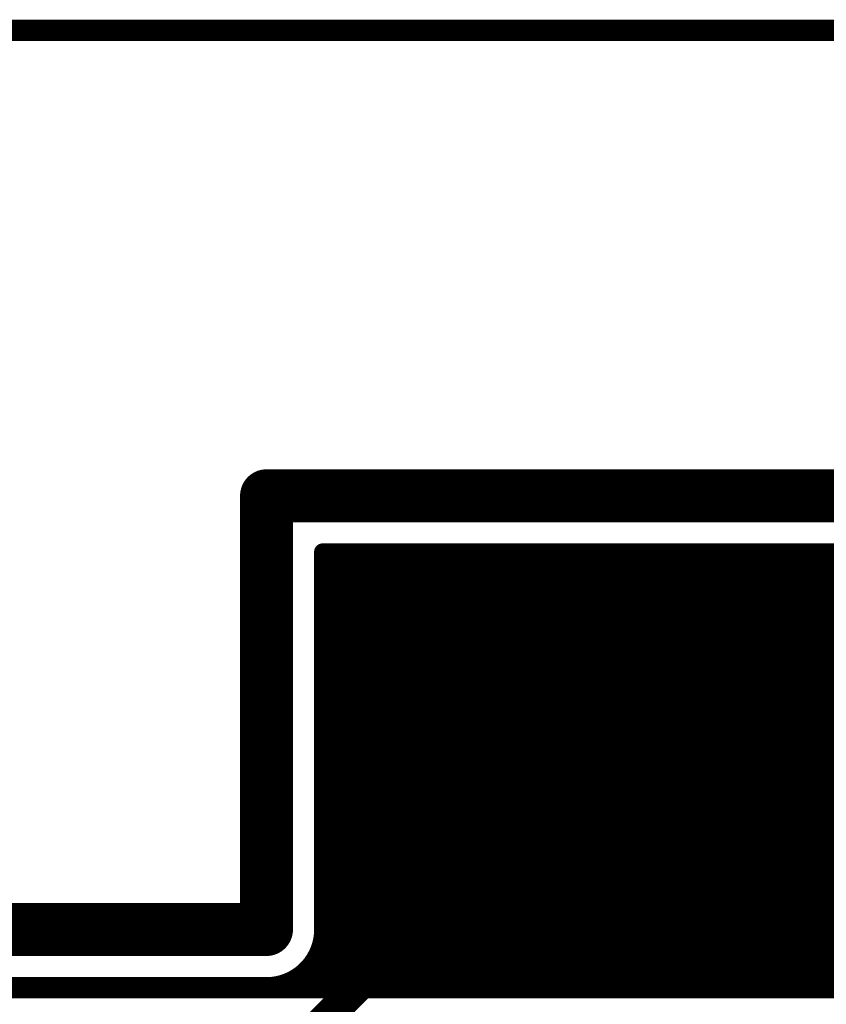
# Model space of a CAD drawing. Extents: x 7.17 to 14.1, y 4 to 11.75.
# Tile 184 of 189: x 11.35 to 11.73, y 8.61 to 9.08. Entities that reach past the tile are written whole.
import ezdxf

# ---------------------------------------------------------------- set-up
doc = ezdxf.new("R2010")
doc.units = 0
for name, color, linetype in [('BOTTOMLAYER', 5, 'CONTINUOUS'), ('KEEPOUTLAYER', 6, 'CONTINUOUS'), ('MECHANICAL2', 216, 'CONTINUOUS'), ('MECHANICAL3', 76, 'CONTINUOUS'), ('MULTILAYER', 9, 'CONTINUOUS'), ('TOPLAYER', 1, 'CONTINUOUS')]:
    doc.layers.add(name, color=color, linetype=linetype)

msp = doc.modelspace()

# ---------------------------------------------------------------- linework, layer by layer
at = {"layer": 'BOTTOMLAYER', "const_width": 0.008}
for points in [[(11.48529, 8.6215), (11.692289, 8.8285)], [(11.491818, 8.6351), (11.685218, 8.8285)], [(11.492361, 8.6215), (11.699361, 8.8285)], [(11.496176, 8.646528), (11.678147, 8.8285)], [(11.496404, 8.65), (11.496404, 8.8285)], [(11.496404, 8.717468), (11.607436, 8.8285)], [(11.496404, 8.703326), (11.621579, 8.8285)], [(11.496404, 8.710397), (11.614507, 8.8285)], [(11.496404, 8.689183), (11.635721, 8.8285)], [(11.496404, 8.696254), (11.62865, 8.8285)], [(11.496404, 8.675041), (11.649863, 8.8285)], [(11.496404, 8.682112), (11.642792, 8.8285)], [(11.496404, 8.66797), (11.656934, 8.8285)], [(11.496404, 8.653828), (11.671076, 8.8285)], [(11.496404, 8.660899), (11.664005, 8.8285)], [(11.496404, 8.823534), (11.50137, 8.8285)], [(11.496404, 8.809392), (11.515512, 8.8285)], [(11.496404, 8.816463), (11.508441, 8.8285)], [(11.496404, 8.79525), (11.529654, 8.8285)], [(11.496404, 8.802321), (11.522583, 8.8285)], [(11.496404, 8.781108), (11.543796, 8.8285)], [(11.496404, 8.788179), (11.536725, 8.8285)], [(11.496404, 8.766965), (11.557939, 8.8285)], [(11.496404, 8.774036), (11.550868, 8.8285)], [(11.496404, 8.752823), (11.572081, 8.8285)], [(11.496404, 8.759894), (11.56501, 8.8285)], [(11.496404, 8.738681), (11.586223, 8.8285)], [(11.496404, 8.745752), (11.579152, 8.8285)], [(11.496404, 8.724539), (11.600365, 8.8285)], [(11.496404, 8.73161), (11.593294, 8.8285)], [(11.496404, 8.8285), (12.263404, 8.8285)], [(11.499432, 8.6215), (11.706432, 8.8285)], [(11.50083, 8.8285), (11.70783, 8.6215)], [(11.506503, 8.6215), (11.713503, 8.8285)], [(11.507901, 8.8285), (11.714901, 8.6215)], [(11.513574, 8.6215), (11.720574, 8.8285)], [(11.514972, 8.8285), (11.721972, 8.6215)], [(11.520645, 8.6215), (11.727645, 8.8285)], [(11.522043, 8.8285), (11.729043, 8.6215)], [(11.527716, 8.6215), (11.734716, 8.8285)], [(11.529114, 8.8285), (11.736114, 8.6215)], [(11.534787, 8.6215), (11.741787, 8.8285)], [(11.536185, 8.8285), (11.743185, 8.6215)], [(11.541858, 8.6215), (11.748858, 8.8285)], [(11.543257, 8.8285), (11.750257, 8.6215)], [(11.548929, 8.6215), (11.755929, 8.8285)], [(11.550328, 8.8285), (11.757328, 8.6215)], [(11.556, 8.6215), (11.763001, 8.8285)], [(11.557399, 8.8285), (11.764399, 8.6215)], [(11.563072, 8.6215), (11.770072, 8.8285)], [(11.56447, 8.8285), (11.77147, 8.6215)], [(11.570143, 8.6215), (11.777143, 8.8285)], [(11.571541, 8.8285), (11.778541, 8.6215)], [(11.577214, 8.6215), (11.784214, 8.8285)], [(11.578612, 8.8285), (11.785612, 8.6215)], [(11.584285, 8.6215), (11.791285, 8.8285)], [(11.585683, 8.8285), (11.792683, 8.6215)], [(11.591356, 8.6215), (11.798356, 8.8285)], [(11.592754, 8.8285), (11.799754, 8.6215)], [(11.598427, 8.6215), (11.805427, 8.8285)], [(11.599825, 8.8285), (11.806825, 8.6215)], [(11.605498, 8.6215), (11.812498, 8.8285)], [(11.606896, 8.8285), (11.811911, 8.623485)], [(11.612569, 8.6215), (11.819569, 8.8285)], [(11.613967, 8.8285), (11.815931, 8.626536)], [(11.61964, 8.6215), (11.82664, 8.8285)], [(11.621039, 8.8285), (11.820559, 8.62898)], [(11.626712, 8.6215), (11.833711, 8.8285)], [(11.62811, 8.8285), (11.825899, 8.630711)], [(11.633783, 8.6215), (11.840783, 8.8285)], [(11.635181, 8.8285), (11.832189, 8.631492)], [(11.640854, 8.6215), (11.847854, 8.8285)], [(11.642252, 8.8285), (11.84008, 8.630672)], [(11.647925, 8.6215), (11.854925, 8.8285)], [(11.649323, 8.8285), (12.044534, 8.433289)], [(11.654996, 8.6215), (11.861996, 8.8285)], [(11.656394, 8.8285), (12.044534, 8.44036)], [(11.662067, 8.6215), (11.869067, 8.8285)], [(11.663465, 8.8285), (12.044534, 8.447431)], [(11.669138, 8.6215), (11.876138, 8.8285)], [(11.670536, 8.8285), (12.044534, 8.454502)], [(11.676209, 8.6215), (11.883209, 8.8285)], [(11.677607, 8.8285), (12.044534, 8.461574)], [(11.68328, 8.6215), (11.89028, 8.8285)], [(11.684679, 8.8285), (12.044534, 8.468645)], [(11.690351, 8.6215), (11.897351, 8.8285)], [(11.69175, 8.8285), (12.044534, 8.475716)], [(11.697423, 8.6215), (11.904423, 8.8285)], [(11.698821, 8.8285), (12.044534, 8.482787)], [(11.704494, 8.6215), (11.911494, 8.8285)], [(11.705892, 8.8285), (12.044534, 8.489858)], [(11.711565, 8.6215), (11.918565, 8.8285)], [(11.712963, 8.8285), (12.044534, 8.496929)], [(11.718636, 8.6215), (11.925636, 8.8285)], [(11.720034, 8.8285), (12.044534, 8.504)], [(11.725707, 8.6215), (11.932707, 8.8285)], [(11.727105, 8.8285), (12.044534, 8.511071)], [(11.732778, 8.6215), (11.939778, 8.8285)], [(11.734176, 8.8285), (12.049306, 8.51337)], [(11.496404, 8.825855), (11.700759, 8.6215)], [(11.496404, 8.818784), (11.693688, 8.6215)], [(11.496404, 8.811713), (11.686617, 8.6215)], [(11.496404, 8.804642), (11.679545, 8.6215)], [(11.496404, 8.79757), (11.672474, 8.6215)], [(11.496404, 8.790499), (11.665403, 8.6215)], [(11.496404, 8.783428), (11.658332, 8.6215)], [(11.496404, 8.776357), (11.651261, 8.6215)], [(11.496404, 8.769286), (11.64419, 8.6215)], [(11.496404, 8.762215), (11.637119, 8.6215)], [(11.496404, 8.755144), (11.630048, 8.6215)], [(11.496404, 8.748073), (11.622977, 8.6215)], [(11.496404, 8.741002), (11.615906, 8.6215)], [(11.496404, 8.73393), (11.608835, 8.6215)], [(11.496404, 8.726859), (11.601763, 8.6215)], [(11.496404, 8.719788), (11.594692, 8.6215)], [(11.496404, 8.712717), (11.587621, 8.6215)], [(11.496404, 8.705646), (11.58055, 8.6215)], [(11.496404, 8.698575), (11.573479, 8.6215)], [(11.496404, 8.691504), (11.566408, 8.6215)], [(11.496404, 8.684433), (11.559337, 8.6215)], [(11.496404, 8.677362), (11.552266, 8.6215)], [(11.496404, 8.670291), (11.545195, 8.6215)], [(11.496404, 8.66322), (11.538123, 8.6215)], [(11.496404, 8.656148), (11.531052, 8.6215)], [(11.496389, 8.649093), (11.523981, 8.6215)], [(11.495451, 8.642959), (11.51691, 8.6215)], [(11.493466, 8.637873), (11.509839, 8.6215)], [(11.490697, 8.633571), (11.502768, 8.6215)], [(11.478218, 8.6215), (11.484804, 8.628086)], [(11.48724, 8.629957), (11.495697, 8.6215)], [(11.109904, 8.6235), (11.469904, 8.6235)], [(11.471147, 8.6215), (11.473376, 8.623728)], [(11.478217, 8.624838), (11.481555, 8.6215)], [(11.483104, 8.627022), (11.488626, 8.6215)], [(11.02681, 8.6215), (11.809882, 8.6215)]]:
    msp.add_lwpolyline(points, dxfattribs=at)
at = {"layer": 'BOTTOMLAYER', "const_width": 0.004}
for points in [[(11.494404, 8.8285, 1), (11.498404, 8.8285, 1)], [(11.494404, 8.8285, 1), (11.498404, 8.8285, 1)], [(11.49883, 8.8285, 1), (11.50283, 8.8285, 1)], [(11.49937, 8.8285, 1), (11.50337, 8.8285, 1)], [(11.505901, 8.8285, 1), (11.509901, 8.8285, 1)], [(11.506441, 8.8285, 1), (11.510441, 8.8285, 1)], [(11.512972, 8.8285, 1), (11.516972, 8.8285, 1)], [(11.513512, 8.8285, 1), (11.517512, 8.8285, 1)], [(11.520043, 8.8285, 1), (11.524043, 8.8285, 1)], [(11.520583, 8.8285, 1), (11.524583, 8.8285, 1)], [(11.527114, 8.8285, 1), (11.531114, 8.8285, 1)], [(11.527654, 8.8285, 1), (11.531654, 8.8285, 1)], [(11.534185, 8.8285, 1), (11.538185, 8.8285, 1)], [(11.534725, 8.8285, 1), (11.538725, 8.8285, 1)], [(11.541256, 8.8285, 1), (11.545257, 8.8285, 1)], [(11.541796, 8.8285, 1), (11.545796, 8.8285, 1)], [(11.548328, 8.8285, 1), (11.552328, 8.8285, 1)], [(11.548868, 8.8285, 1), (11.552867, 8.8285, 1)], [(11.555399, 8.8285, 1), (11.559399, 8.8285, 1)], [(11.555939, 8.8285, 1), (11.559939, 8.8285, 1)], [(11.56247, 8.8285, 1), (11.56647, 8.8285, 1)], [(11.56301, 8.8285, 1), (11.56701, 8.8285, 1)], [(11.569541, 8.8285, 1), (11.573541, 8.8285, 1)], [(11.570081, 8.8285, 1), (11.574081, 8.8285, 1)], [(11.576612, 8.8285, 1), (11.580612, 8.8285, 1)], [(11.577152, 8.8285, 1), (11.581152, 8.8285, 1)], [(11.583683, 8.8285, 1), (11.587683, 8.8285, 1)], [(11.584223, 8.8285, 1), (11.588223, 8.8285, 1)], [(11.590754, 8.8285, 1), (11.594754, 8.8285, 1)], [(11.591294, 8.8285, 1), (11.595294, 8.8285, 1)], [(11.597825, 8.8285, 1), (11.601825, 8.8285, 1)], [(11.598365, 8.8285, 1), (11.602365, 8.8285, 1)], [(11.604896, 8.8285, 1), (11.608896, 8.8285, 1)], [(11.605436, 8.8285, 1), (11.609436, 8.8285, 1)], [(11.611968, 8.8285, 1), (11.615968, 8.8285, 1)], [(11.612507, 8.8285, 1), (11.616507, 8.8285, 1)], [(11.619039, 8.8285, 1), (11.623039, 8.8285, 1)], [(11.619578, 8.8285, 1), (11.623579, 8.8285, 1)], [(11.62611, 8.8285, 1), (11.63011, 8.8285, 1)], [(11.62665, 8.8285, 1), (11.63065, 8.8285, 1)], [(11.633181, 8.8285, 1), (11.637181, 8.8285, 1)], [(11.633721, 8.8285, 1), (11.637721, 8.8285, 1)], [(11.640252, 8.8285, 1), (11.644252, 8.8285, 1)], [(11.640792, 8.8285, 1), (11.644792, 8.8285, 1)], [(11.647323, 8.8285, 1), (11.651323, 8.8285, 1)], [(11.647863, 8.8285, 1), (11.651863, 8.8285, 1)], [(11.654394, 8.8285, 1), (11.658394, 8.8285, 1)], [(11.654934, 8.8285, 1), (11.658934, 8.8285, 1)], [(11.661465, 8.8285, 1), (11.665465, 8.8285, 1)], [(11.662005, 8.8285, 1), (11.666005, 8.8285, 1)], [(11.668536, 8.8285, 1), (11.672536, 8.8285, 1)], [(11.669076, 8.8285, 1), (11.673076, 8.8285, 1)], [(11.675607, 8.8285, 1), (11.679607, 8.8285, 1)], [(11.676147, 8.8285, 1), (11.680147, 8.8285, 1)], [(11.682678, 8.8285, 1), (11.686678, 8.8285, 1)], [(11.683218, 8.8285, 1), (11.687218, 8.8285, 1)], [(11.68975, 8.8285, 1), (11.69375, 8.8285, 1)], [(11.69029, 8.8285, 1), (11.69429, 8.8285, 1)], [(11.696821, 8.8285, 1), (11.700821, 8.8285, 1)], [(11.697361, 8.8285, 1), (11.701361, 8.8285, 1)], [(11.703892, 8.8285, 1), (11.707892, 8.8285, 1)], [(11.704432, 8.8285, 1), (11.708432, 8.8285, 1)], [(11.710963, 8.8285, 1), (11.714963, 8.8285, 1)], [(11.711503, 8.8285, 1), (11.715503, 8.8285, 1)], [(11.718034, 8.8285, 1), (11.722034, 8.8285, 1)], [(11.718574, 8.8285, 1), (11.722574, 8.8285, 1)], [(11.725105, 8.8285, 1), (11.729105, 8.8285, 1)], [(11.725645, 8.8285, 1), (11.729645, 8.8285, 1)], [(11.732176, 8.8285, 1), (11.736176, 8.8285, 1)], [(11.732716, 8.8285, 1), (11.736716, 8.8285, 1)], [(11.494404, 8.825855, 1), (11.498404, 8.825855, 1)], [(11.494404, 8.823534, 1), (11.498404, 8.823534, 1)], [(11.494404, 8.818784, 1), (11.498404, 8.818784, 1)], [(11.494404, 8.816463, 1), (11.498404, 8.816463, 1)], [(11.494404, 8.811713, 1), (11.498404, 8.811713, 1)], [(11.494404, 8.809392, 1), (11.498404, 8.809392, 1)], [(11.494404, 8.804642, 1), (11.498404, 8.804642, 1)], [(11.494404, 8.802321, 1), (11.498404, 8.802321, 1)], [(11.494404, 8.79757, 1), (11.498404, 8.79757, 1)], [(11.494404, 8.79525, 1), (11.498404, 8.79525, 1)], [(11.494404, 8.790499, 1), (11.498404, 8.790499, 1)], [(11.494404, 8.788179, 1), (11.498404, 8.788179, 1)], [(11.494404, 8.783428, 1), (11.498404, 8.783428, 1)], [(11.494404, 8.781108, 1), (11.498404, 8.781108, 1)], [(11.494404, 8.776357, 1), (11.498404, 8.776357, 1)], [(11.494404, 8.774036, 1), (11.498404, 8.774036, 1)], [(11.494404, 8.769286, 1), (11.498404, 8.769286, 1)], [(11.494404, 8.766965, 1), (11.498404, 8.766965, 1)], [(11.494404, 8.762215, 1), (11.498404, 8.762215, 1)], [(11.494404, 8.759894, 1), (11.498404, 8.759894, 1)], [(11.494404, 8.755144, 1), (11.498404, 8.755144, 1)], [(11.494404, 8.752823, 1), (11.498404, 8.752823, 1)], [(11.494404, 8.748073, 1), (11.498404, 8.748073, 1)], [(11.494404, 8.745752, 1), (11.498404, 8.745752, 1)], [(11.494404, 8.741002, 1), (11.498404, 8.741002, 1)], [(11.494404, 8.738681, 1), (11.498404, 8.738681, 1)], [(11.494404, 8.73393, 1), (11.498404, 8.73393, 1)], [(11.494404, 8.73161, 1), (11.498404, 8.73161, 1)], [(11.494404, 8.726859, 1), (11.498404, 8.726859, 1)], [(11.494404, 8.724539, 1), (11.498404, 8.724539, 1)], [(11.494404, 8.719788, 1), (11.498404, 8.719788, 1)], [(11.494404, 8.717468, 1), (11.498404, 8.717468, 1)], [(11.494404, 8.712717, 1), (11.498404, 8.712717, 1)], [(11.494404, 8.710397, 1), (11.498404, 8.710397, 1)], [(11.494404, 8.705646, 1), (11.498404, 8.705646, 1)], [(11.494404, 8.703326, 1), (11.498404, 8.703326, 1)], [(11.494404, 8.698575, 1), (11.498404, 8.698575, 1)], [(11.494404, 8.696254, 1), (11.498404, 8.696254, 1)], [(11.494404, 8.691504, 1), (11.498404, 8.691504, 1)], [(11.494404, 8.689183, 1), (11.498404, 8.689183, 1)], [(11.494404, 8.684433, 1), (11.498404, 8.684433, 1)], [(11.494404, 8.682112, 1), (11.498404, 8.682112, 1)], [(11.494404, 8.677362, 1), (11.498404, 8.677362, 1)], [(11.494404, 8.675041, 1), (11.498404, 8.675041, 1)], [(11.494404, 8.670291, 1), (11.498404, 8.670291, 1)], [(11.494404, 8.66797, 1), (11.498404, 8.66797, 1)], [(11.494404, 8.66322, 1), (11.498404, 8.66322, 1)], [(11.494404, 8.660899, 1), (11.498404, 8.660899, 1)], [(11.494404, 8.656148, 1), (11.498404, 8.656148, 1)], [(11.494404, 8.653828, 1), (11.498404, 8.653828, 1)], [(11.494388, 8.649093, 1), (11.498389, 8.649093, 1)], [(11.494404, 8.65, 1), (11.498404, 8.65, 1)], [(11.494404, 8.65, 1), (11.498404, 8.65, 1)], [(11.494404, 8.65, 1), (11.498404, 8.65, 1)], [(11.493451, 8.642959, 1), (11.497451, 8.642959, 1)], [(11.494176, 8.646528, 1), (11.498176, 8.646528, 1)], [(11.491466, 8.637873, 1), (11.495466, 8.637873, 1)], [(11.488697, 8.633571, 1), (11.492697, 8.633571, 1)], [(11.489818, 8.6351, 1), (11.493818, 8.6351, 1)], [(11.482804, 8.628086, 1), (11.486804, 8.628086, 1)], [(11.48524, 8.629957, 1), (11.48924, 8.629957, 1)], [(11.467904, 8.6235, 1), (11.471904, 8.6235, 1)], [(11.467904, 8.6235, 1), (11.471904, 8.6235, 1)], [(11.467904, 8.6235, 1), (11.471904, 8.6235, 1)], [(11.471376, 8.623728, 1), (11.475376, 8.623728, 1)], [(11.476217, 8.624838, 1), (11.480217, 8.624838, 1)], [(11.481104, 8.627022, 1), (11.485104, 8.627022, 1)], [(11.469147, 8.6215, 1), (11.473147, 8.6215, 1)], [(11.476218, 8.6215, 1), (11.480218, 8.6215, 1)], [(11.479555, 8.6215, 1), (11.483555, 8.6215, 1)], [(11.483289, 8.6215, 1), (11.487289, 8.6215, 1)], [(11.486626, 8.6215, 1), (11.490626, 8.6215, 1)], [(11.490361, 8.6215, 1), (11.494361, 8.6215, 1)], [(11.493697, 8.6215, 1), (11.497697, 8.6215, 1)], [(11.497432, 8.6215, 1), (11.501432, 8.6215, 1)], [(11.500768, 8.6215, 1), (11.504768, 8.6215, 1)], [(11.504503, 8.6215, 1), (11.508503, 8.6215, 1)], [(11.507839, 8.6215, 1), (11.511839, 8.6215, 1)], [(11.511574, 8.6215, 1), (11.515574, 8.6215, 1)], [(11.51491, 8.6215, 1), (11.51891, 8.6215, 1)], [(11.518645, 8.6215, 1), (11.522645, 8.6215, 1)], [(11.521981, 8.6215, 1), (11.525981, 8.6215, 1)], [(11.525716, 8.6215, 1), (11.529716, 8.6215, 1)], [(11.529052, 8.6215, 1), (11.533052, 8.6215, 1)], [(11.532787, 8.6215, 1), (11.536787, 8.6215, 1)], [(11.536124, 8.6215, 1), (11.540123, 8.6215, 1)], [(11.539858, 8.6215, 1), (11.543858, 8.6215, 1)], [(11.543195, 8.6215, 1), (11.547195, 8.6215, 1)], [(11.546929, 8.6215, 1), (11.550929, 8.6215, 1)], [(11.550266, 8.6215, 1), (11.554266, 8.6215, 1)], [(11.554001, 8.6215, 1), (11.558001, 8.6215, 1)], [(11.557337, 8.6215, 1), (11.561337, 8.6215, 1)], [(11.561072, 8.6215, 1), (11.565072, 8.6215, 1)], [(11.564408, 8.6215, 1), (11.568408, 8.6215, 1)], [(11.568143, 8.6215, 1), (11.572143, 8.6215, 1)], [(11.571479, 8.6215, 1), (11.575479, 8.6215, 1)], [(11.575214, 8.6215, 1), (11.579214, 8.6215, 1)], [(11.57855, 8.6215, 1), (11.58255, 8.6215, 1)], [(11.582285, 8.6215, 1), (11.586285, 8.6215, 1)], [(11.585621, 8.6215, 1), (11.589621, 8.6215, 1)], [(11.589356, 8.6215, 1), (11.593356, 8.6215, 1)], [(11.592692, 8.6215, 1), (11.596692, 8.6215, 1)], [(11.596427, 8.6215, 1), (11.600427, 8.6215, 1)], [(11.599763, 8.6215, 1), (11.603763, 8.6215, 1)], [(11.603498, 8.6215, 1), (11.607498, 8.6215, 1)], [(11.606834, 8.6215, 1), (11.610834, 8.6215, 1)], [(11.610569, 8.6215, 1), (11.614569, 8.6215, 1)], [(11.613906, 8.6215, 1), (11.617906, 8.6215, 1)], [(11.61764, 8.6215, 1), (11.62164, 8.6215, 1)], [(11.620977, 8.6215, 1), (11.624977, 8.6215, 1)], [(11.624712, 8.6215, 1), (11.628711, 8.6215, 1)], [(11.628048, 8.6215, 1), (11.632048, 8.6215, 1)], [(11.631783, 8.6215, 1), (11.635783, 8.6215, 1)], [(11.635119, 8.6215, 1), (11.639119, 8.6215, 1)], [(11.638854, 8.6215, 1), (11.642854, 8.6215, 1)], [(11.64219, 8.6215, 1), (11.64619, 8.6215, 1)], [(11.645925, 8.6215, 1), (11.649925, 8.6215, 1)], [(11.649261, 8.6215, 1), (11.653261, 8.6215, 1)], [(11.652996, 8.6215, 1), (11.656996, 8.6215, 1)], [(11.656332, 8.6215, 1), (11.660332, 8.6215, 1)], [(11.660067, 8.6215, 1), (11.664067, 8.6215, 1)], [(11.663403, 8.6215, 1), (11.667403, 8.6215, 1)], [(11.667138, 8.6215, 1), (11.671138, 8.6215, 1)], [(11.670474, 8.6215, 1), (11.674474, 8.6215, 1)], [(11.674209, 8.6215, 1), (11.678209, 8.6215, 1)], [(11.677546, 8.6215, 1), (11.681546, 8.6215, 1)], [(11.68128, 8.6215, 1), (11.68528, 8.6215, 1)], [(11.684617, 8.6215, 1), (11.688617, 8.6215, 1)], [(11.688351, 8.6215, 1), (11.692351, 8.6215, 1)], [(11.691688, 8.6215, 1), (11.695688, 8.6215, 1)], [(11.695422, 8.6215, 1), (11.699423, 8.6215, 1)], [(11.698759, 8.6215, 1), (11.702759, 8.6215, 1)], [(11.702494, 8.6215, 1), (11.706494, 8.6215, 1)], [(11.70583, 8.6215, 1), (11.70983, 8.6215, 1)], [(11.709565, 8.6215, 1), (11.713565, 8.6215, 1)], [(11.712901, 8.6215, 1), (11.716901, 8.6215, 1)], [(11.716636, 8.6215, 1), (11.720636, 8.6215, 1)], [(11.719972, 8.6215, 1), (11.723972, 8.6215, 1)], [(11.723707, 8.6215, 1), (11.727707, 8.6215, 1)], [(11.727043, 8.6215, 1), (11.731043, 8.6215, 1)], [(11.730778, 8.6215, 1), (11.734778, 8.6215, 1)], [(11.734114, 8.6215, 1), (11.738114, 8.6215, 1)]]:
    msp.add_lwpolyline(points, format="xyb", close=True, dxfattribs=at)
at = {"layer": 'BOTTOMLAYER', "const_width": 0.008}
msp.add_lwpolyline([(11.496404, 8.65, -0.414214), (11.469904, 8.6235)], format="xyb", dxfattribs=at)
msp.add_lwpolyline([(11.496404, 8.65, -0.414214), (11.469904, 8.6235)], format="xyb", dxfattribs=at)
at = {"layer": 'KEEPOUTLAYER', "const_width": 0.025}
for points in [[(11.469904, 8.65), (11.469904, 8.855)], [(11.469904, 8.855), (12.289904, 8.855)], [(11.109904, 8.65), (11.469904, 8.65)]]:
    msp.add_lwpolyline(points, dxfattribs=at)
at = {"layer": 'KEEPOUTLAYER', "const_width": 0.0125}
for points in [[(11.463654, 8.855, 1), (11.476154, 8.855, 1)], [(11.463654, 8.855, 1), (11.476154, 8.855, 1)], [(11.463654, 8.65, 1), (11.476154, 8.65, 1)], [(11.463654, 8.65, 1), (11.476154, 8.65, 1)]]:
    msp.add_lwpolyline(points, format="xyb", close=True, dxfattribs=at)
at = {"layer": 'MECHANICAL2', "const_width": 0.01}
msp.add_lwpolyline([(10.279739, 9.075), (12.289904, 9.075)], dxfattribs=at)
at = {"layer": 'MECHANICAL3', "const_width": 0.01}
for points in [[(11.469904, 8.65), (11.469904, 8.855)], [(11.469904, 8.855), (12.289904, 8.855)], [(11.109904, 8.65), (11.469904, 8.65)]]:
    msp.add_lwpolyline(points, dxfattribs=at)
at = {"layer": 'MECHANICAL3', "const_width": 0.005}
for points in [[(11.467404, 8.855, 1), (11.472404, 8.855, 1)], [(11.467404, 8.855, 1), (11.472404, 8.855, 1)], [(11.467404, 8.65, 1), (11.472404, 8.65, 1)], [(11.467404, 8.65, 1), (11.472404, 8.65, 1)]]:
    msp.add_lwpolyline(points, format="xyb", close=True, dxfattribs=at)
at = {"layer": 'MULTILAYER', "const_width": 0.01}
for points in [[(11.469904, 8.65), (11.469904, 8.855)], [(11.469904, 8.855), (12.289904, 8.855)], [(11.109904, 8.65), (11.469904, 8.65)]]:
    msp.add_lwpolyline(points, dxfattribs=at)
at = {"layer": 'MULTILAYER', "const_width": 0.005}
for points in [[(11.467404, 8.855, 1), (11.472404, 8.855, 1)], [(11.467404, 8.855, 1), (11.472404, 8.855, 1)], [(11.467404, 8.65, 1), (11.472404, 8.65, 1)], [(11.467404, 8.65, 1), (11.472404, 8.65, 1)]]:
    msp.add_lwpolyline(points, format="xyb", close=True, dxfattribs=at)
at = {"layer": 'TOPLAYER', "const_width": 0.015}
for points in [[(11.439904, 8.55), (11.619904, 8.73)], [(11.619904, 8.73), (11.909904, 8.73)]]:
    msp.add_lwpolyline(points, dxfattribs=at)
at = {"layer": 'TOPLAYER', "const_width": 0.0075}
msp.add_lwpolyline([(11.616154, 8.73, 1), (11.623654, 8.73, 1)], format="xyb", close=True, dxfattribs=at)
msp.add_lwpolyline([(11.616154, 8.73, 1), (11.623654, 8.73, 1)], format="xyb", close=True, dxfattribs=at)

doc.saveas('drawing.dxf')
